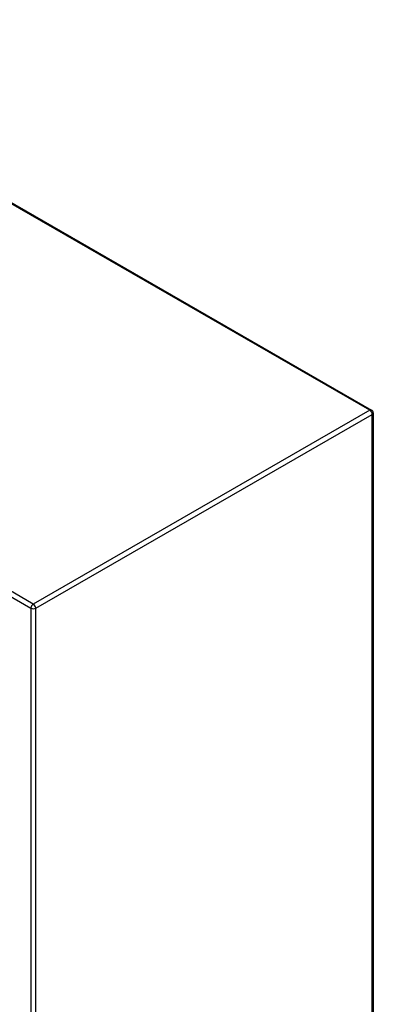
# Model space of a CAD drawing. Header units: inches. Extents: x 18 to 168, y 13 to 111.
# Tile 89 of 89: x 159 to 168, y 67 to 91. Entities that reach past the tile are written whole.
import ezdxf

# ---------------------------------------------------------------- set-up
doc = ezdxf.new("R2010")
doc.units = ezdxf.units.IN
doc.header["$MEASUREMENT"] = 0
doc.layers.add('Visible Edges(ANSI)', color=7, linetype='Continuous', lineweight=25)
doc.layers.add('Visible Tangent Edges(ANSI)', color=7, linetype='Continuous', lineweight=25)

msp = doc.modelspace()

# ---------------------------------------------------------------- linework, layer by layer
at = {"layer": 'Visible Edges(ANSI)'}
for p, q in [((151.273, 91.206), (168.125, 81.502)), ((168.167, 81.429), (168.167, 47.229))]:
    msp.add_line(p, q, dxfattribs=at)
msp.add_arc((168.083, 81.429), 0.084, 0, 60.064, dxfattribs=at)
at = {"layer": 'Visible Tangent Edges(ANSI)'}
for p, q in [((168.083, 81.498), (151.231, 91.202)), ((142.805, 86.281), (159.657, 76.577)), ((159.717, 76.68), (142.865, 86.384)), ((168.083, 81.498), (159.717, 76.68)), ((159.776, 76.577), (168.142, 81.395)), ((168.142, 47.195), (168.142, 81.395)), ((159.657, 76.577), (159.657, 42.377)), ((159.776, 42.377), (159.776, 76.577))]:
    msp.add_line(p, q, dxfattribs=at)
for centre, major_axis, ratio, start_param, end_param in [((168.083, 81.429), (0.0419, 0.0728), 0.578093, 0, 0.783464), ((168.083, 81.429), (0.0419, -0.0728), 0.578093, 0.787332, 2.358128), ((168.083, 81.429), (0.084, 0), 0.575862, 5.497787, 6.283185), ((159.717, 76.611), (-0.0419, -0.0728), 0.578093, 3.925057, 5.495853), ((159.717, 76.611), (0.0419, -0.0728), 0.578093, 0.787332, 2.358128), ((159.717, 76.611), (0.084, 0), 0.575862, 3.926991, 5.497787)]:
    msp.add_ellipse(centre, major_axis=major_axis, ratio=ratio, start_param=start_param, end_param=end_param, dxfattribs=at)

doc.saveas('drawing.dxf')
